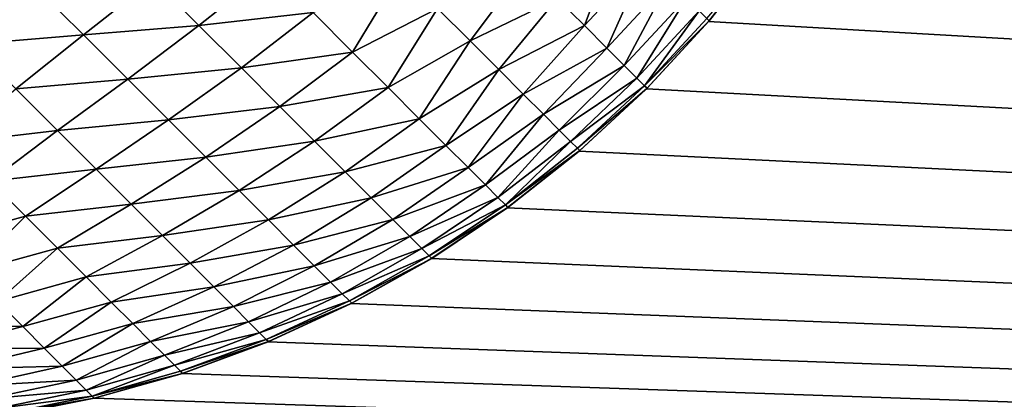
# Model space of a CAD drawing. Extents: x -226 to 226, y -900 to 900.
# Tile 142 of 256: x 41.59 to 43.532, y -878.938 to -878.19. Entities that reach past the tile are written whole.
import ezdxf

# ---------------------------------------------------------------- set-up
doc = ezdxf.new("R2010")
doc.units = 0
doc.header["$LTSCALE"] = 65.185185
for name, color, linetype in [('297', 7, 'CONTINUOUS'), ('3', 7, 'CONTINUOUS'), ('312', 7, 'CONTINUOUS'), ('98', 7, 'CONTINUOUS')]:
    doc.layers.add(name, color=color, linetype=linetype)

msp = doc.modelspace()

# ---------------------------------------------------------------- linework, layer by layer
at = {"layer": '297', "color": 7, "linetype": 'CONTINUOUS'}
for points in [[(43.0607, -878.0519), (42.9489, -878.1937), (43.0607, -878.0519, -22.7), (43.0607, -878.0519)], [(43.0607, -878.0519, -22.7), (42.9489, -878.1937), (42.9501, -878.1924, -22.7), (43.0607, -878.0519, -22.7)], [(42.9489, -878.1937), (42.8263, -878.3263), (42.8275, -878.3252, -22.7), (42.9489, -878.1937)], [(42.9501, -878.1924, -22.7), (42.9489, -878.1937), (42.8275, -878.3252, -22.7), (42.9501, -878.1924, -22.7)], [(42.8263, -878.3263), (42.6937, -878.4489), (42.6948, -878.448, -22.7), (42.8263, -878.3263)], [(42.8275, -878.3252, -22.7), (42.8263, -878.3263), (42.6948, -878.448, -22.7), (42.8275, -878.3252, -22.7)], [(42.6937, -878.4489), (42.5519, -878.5607), (42.5529, -878.56, -22.7), (42.6937, -878.4489)], [(42.6948, -878.448, -22.7), (42.6937, -878.4489), (42.5529, -878.56, -22.7), (42.6948, -878.448, -22.7)], [(42.5519, -878.5607), (42.4017, -878.6611), (42.4027, -878.6605, -22.7), (42.5519, -878.5607)], [(42.5529, -878.56, -22.7), (42.5519, -878.5607), (42.4027, -878.6605, -22.7), (42.5529, -878.56, -22.7)], [(42.4017, -878.6611), (42.2442, -878.7493), (42.245, -878.7489, -22.7), (42.4017, -878.6611)], [(42.4027, -878.6605, -22.7), (42.4017, -878.6611), (42.245, -878.7489, -22.7), (42.4027, -878.6605, -22.7)], [(42.2442, -878.7493), (42.0802, -878.8249), (42.0808, -878.8246, -22.7), (42.2442, -878.7493)], [(42.245, -878.7489, -22.7), (42.2442, -878.7493), (42.0808, -878.8246, -22.7), (42.245, -878.7489, -22.7)], [(42.0802, -878.8249), (41.9107, -878.8874), (41.9113, -878.8873, -22.7), (42.0802, -878.8249)], [(42.0808, -878.8246, -22.7), (42.0802, -878.8249), (41.9113, -878.8873, -22.7), (42.0808, -878.8246, -22.7)], [(41.9107, -878.8874), (41.7369, -878.9365), (41.7373, -878.9364, -22.7), (41.9107, -878.8874)], [(41.9113, -878.8873, -22.7), (41.9107, -878.8874), (41.7373, -878.9364, -22.7), (41.9113, -878.8873, -22.7)], [(41.7369, -878.9365), (41.5598, -878.9717), (41.56, -878.9717, -22.7), (41.7369, -878.9365)], [(41.7373, -878.9364, -22.7), (41.7369, -878.9365), (41.56, -878.9717, -22.7), (41.7373, -878.9364, -22.7)]]:
    msp.add_3dface(points, dxfattribs=at)
at = {"layer": '3', "color": 7, "linetype": 'CONTINUOUS'}
for points in [[(74.25, 880), (74.25, -880), (43.5, 876.7), (74.25, 880)], [(43.5, 876.7), (74.25, -880), (43.5, -876.7), (43.5, 876.7)], [(43.5, -876.7), (74.25, -880), (43.4929, -876.8805), (43.5, -876.7)], [(43.4929, -876.8805), (74.25, -880), (43.4717, -877.0598), (43.4929, -876.8805)], [(43.4717, -877.0598), (74.25, -880), (43.4365, -877.2369), (43.4717, -877.0598)], [(43.4365, -877.2369), (74.25, -880), (43.3874, -877.4107), (43.4365, -877.2369)], [(43.3874, -877.4107), (74.25, -880), (43.3249, -877.5802), (43.3874, -877.4107)], [(43.3249, -877.5802), (74.25, -880), (43.2493, -877.7442), (43.3249, -877.5802)], [(43.2493, -877.7442), (74.25, -880), (43.1611, -877.9017), (43.2493, -877.7442)], [(43.1611, -877.9017), (74.25, -880), (43.0607, -878.0519), (43.1611, -877.9017)], [(43.0607, -878.0519), (74.25, -880), (42.9489, -878.1937), (43.0607, -878.0519)], [(42.9489, -878.1937), (74.25, -880), (42.8263, -878.3263), (42.9489, -878.1937)], [(42.8263, -878.3263), (74.25, -880), (42.6937, -878.4489), (42.8263, -878.3263)], [(42.6937, -878.4489), (74.25, -880), (42.5519, -878.5607), (42.6937, -878.4489)], [(42.5519, -878.5607), (74.25, -880), (42.4017, -878.6611), (42.5519, -878.5607)], [(42.4017, -878.6611), (74.25, -880), (42.2442, -878.7493), (42.4017, -878.6611)], [(42.2442, -878.7493), (74.25, -880), (42.0802, -878.8249), (42.2442, -878.7493)], [(42.0802, -878.8249), (74.25, -880), (41.9107, -878.8874), (42.0802, -878.8249)], [(41.9107, -878.8874), (74.25, -880), (41.7369, -878.9365), (41.9107, -878.8874)], [(41.7369, -878.9365), (74.25, -880), (41.5598, -878.9717), (41.7369, -878.9365)]]:
    msp.add_3dface(points, dxfattribs=at)
at = {"layer": '312', "color": 7, "linetype": 'CONTINUOUS'}
for points in [[(42.6504, -878.1481, -23.7437), (42.7737, -878.0159, -23.7402), (42.7038, -878.2015, -23.5798), (42.6504, -878.1481, -23.7437)], [(42.7737, -878.0159, -23.7402), (42.8269, -878.0691, -23.5768), (42.7038, -878.2015, -23.5798), (42.7737, -878.0159, -23.7402)], [(43.0607, -878.0519, -22.7), (42.9501, -878.1924, -22.7), (42.9451, -878.1874, -22.8798), (43.0607, -878.0519, -22.7)], [(42.7038, -878.2015, -23.5798), (42.8269, -878.0691, -23.5768), (42.748, -878.2457, -23.4104), (42.7038, -878.2015, -23.5798)], [(42.8269, -878.0691, -23.5768), (42.8709, -878.1131, -23.408), (42.748, -878.2457, -23.4104), (42.8269, -878.0691, -23.5768)], [(41.8533, -878.1112, -24.3946), (42.0834, -878.0904, -24.3051), (41.9437, -878.2016, -24.2755), (41.8533, -878.1112, -24.3946)], [(42.0834, -878.0904, -24.3051), (42.1688, -878.1759, -24.1742), (41.9437, -878.2016, -24.2755), (42.0834, -878.0904, -24.3051)], [(42.1688, -878.1759, -24.1742), (42.3427, -878.0958, -24.1269), (42.2468, -878.2538, -24.0342), (42.1688, -878.1759, -24.1742)], [(42.3427, -878.0958, -24.1269), (42.4143, -878.1675, -23.9891), (42.2468, -878.2538, -24.0342), (42.3427, -878.0958, -24.1269)], [(42.4143, -878.1675, -23.9891), (42.588, -878.0857, -23.9013), (42.4786, -878.2317, -23.8441), (42.4143, -878.1675, -23.9891)], [(42.588, -878.0857, -23.9013), (42.6504, -878.1481, -23.7437), (42.4786, -878.2317, -23.8441), (42.588, -878.0857, -23.9013)], [(41.6228, -878.1268, -24.4537), (41.8533, -878.1112, -24.3946), (41.7161, -878.22, -24.3472), (41.6228, -878.1268, -24.4537)], [(41.8533, -878.1112, -24.3946), (41.9437, -878.2016, -24.2755), (41.7161, -878.22, -24.3472), (41.8533, -878.1112, -24.3946)], [(42.748, -878.2457, -23.4104), (42.8709, -878.1131, -23.408), (42.7826, -878.2803, -23.2367), (42.748, -878.2457, -23.4104)], [(42.8709, -878.1131, -23.408), (42.9054, -878.1476, -23.2348), (42.7826, -878.2803, -23.2367), (42.8709, -878.1131, -23.408)], [(41.4012, -878.145, -24.4781), (41.6228, -878.1268, -24.4537), (41.4946, -878.2384, -24.3842), (41.4012, -878.145, -24.4781)], [(41.6228, -878.1268, -24.4537), (41.7161, -878.22, -24.3472), (41.4946, -878.2384, -24.3842), (41.6228, -878.1268, -24.4537)], [(42.4786, -878.2317, -23.8441), (42.6504, -878.1481, -23.7437), (42.535, -878.2881, -23.6928), (42.4786, -878.2317, -23.8441)], [(42.6504, -878.1481, -23.7437), (42.7038, -878.2015, -23.5798), (42.535, -878.2881, -23.6928), (42.6504, -878.1481, -23.7437)], [(42.7826, -878.2803, -23.2367), (42.9054, -878.1476, -23.2348), (42.8075, -878.3052, -23.0596), (42.7826, -878.2803, -23.2367)], [(42.9054, -878.1476, -23.2348), (42.9302, -878.1724, -23.0584), (42.8075, -878.3052, -23.0596), (42.9054, -878.1476, -23.2348)], [(41.9437, -878.2016, -24.2755), (42.1688, -878.1759, -24.1742), (42.0273, -878.2851, -24.1467), (41.9437, -878.2016, -24.2755)], [(42.1688, -878.1759, -24.1742), (42.2468, -878.2538, -24.0342), (42.0273, -878.2851, -24.1467), (42.1688, -878.1759, -24.1742)], [(42.2468, -878.2538, -24.0342), (42.4143, -878.1675, -23.9891), (42.3167, -878.3238, -23.8859), (42.2468, -878.2538, -24.0342)], [(42.4143, -878.1675, -23.9891), (42.4786, -878.2317, -23.8441), (42.3167, -878.3238, -23.8859), (42.4143, -878.1675, -23.9891)], [(42.8075, -878.3052, -23.0596), (42.9302, -878.1724, -23.0584), (42.8225, -878.3202, -22.8804), (42.8075, -878.3052, -23.0596)], [(42.9302, -878.1724, -23.0584), (42.9451, -878.1874, -22.8798), (42.8225, -878.3202, -22.8804), (42.9302, -878.1724, -23.0584)], [(42.9451, -878.1874, -22.8798), (42.9501, -878.1924, -22.7), (42.8225, -878.3202, -22.8804), (42.9451, -878.1874, -22.8798)], [(42.9501, -878.1924, -22.7), (42.8275, -878.3252, -22.7), (42.8225, -878.3202, -22.8804), (42.9501, -878.1924, -22.7)], [(41.7161, -878.22, -24.3472), (41.9437, -878.2016, -24.2755), (41.8032, -878.3071, -24.2308), (41.7161, -878.22, -24.3472)], [(41.9437, -878.2016, -24.2755), (42.0273, -878.2851, -24.1467), (41.8032, -878.3071, -24.2308), (41.9437, -878.2016, -24.2755)], [(42.535, -878.2881, -23.6928), (42.7038, -878.2015, -23.5798), (42.5833, -878.3364, -23.5359), (42.535, -878.2881, -23.6928)], [(42.7038, -878.2015, -23.5798), (42.748, -878.2457, -23.4104), (42.5833, -878.3364, -23.5359), (42.7038, -878.2015, -23.5798)], [(41.4946, -878.2384, -24.3842), (41.7161, -878.22, -24.3472), (41.5826, -878.3264, -24.2806), (41.4946, -878.2384, -24.3842)], [(41.7161, -878.22, -24.3472), (41.8032, -878.3071, -24.2308), (41.5826, -878.3264, -24.2806), (41.7161, -878.22, -24.3472)], [(42.3167, -878.3238, -23.8859), (42.4786, -878.2317, -23.8441), (42.3782, -878.3853, -23.7304), (42.3167, -878.3238, -23.8859)], [(42.4786, -878.2317, -23.8441), (42.535, -878.2881, -23.6928), (42.3782, -878.3853, -23.7304), (42.4786, -878.2317, -23.8441)], [(42.0273, -878.2851, -24.1467), (42.2468, -878.2538, -24.0342), (42.1035, -878.3613, -24.0091), (42.0273, -878.2851, -24.1467)], [(42.2468, -878.2538, -24.0342), (42.3167, -878.3238, -23.8859), (42.1035, -878.3613, -24.0091), (42.2468, -878.2538, -24.0342)], [(42.5833, -878.3364, -23.5359), (42.748, -878.2457, -23.4104), (42.6231, -878.3763, -23.3744), (42.5833, -878.3364, -23.5359)], [(42.748, -878.2457, -23.4104), (42.7826, -878.2803, -23.2367), (42.6231, -878.3763, -23.3744), (42.748, -878.2457, -23.4104)], [(41.8032, -878.3071, -24.2308), (42.0273, -878.2851, -24.1467), (41.8837, -878.3876, -24.1052), (41.8032, -878.3071, -24.2308)], [(42.0273, -878.2851, -24.1467), (42.1035, -878.3613, -24.0091), (41.8837, -878.3876, -24.1052), (42.0273, -878.2851, -24.1467)], [(42.3782, -878.3853, -23.7304), (42.535, -878.2881, -23.6928), (42.4309, -878.438, -23.5685), (42.3782, -878.3853, -23.7304)], [(42.535, -878.2881, -23.6928), (42.5833, -878.3364, -23.5359), (42.4309, -878.438, -23.5685), (42.535, -878.2881, -23.6928)], [(42.6231, -878.3763, -23.3744), (42.7826, -878.2803, -23.2367), (42.6544, -878.4075, -23.2091), (42.6231, -878.3763, -23.3744)], [(42.7826, -878.2803, -23.2367), (42.8075, -878.3052, -23.0596), (42.6544, -878.4075, -23.2091), (42.7826, -878.2803, -23.2367)], [(41.5826, -878.3264, -24.2806), (41.8032, -878.3071, -24.2308), (41.6648, -878.4086, -24.1678), (41.5826, -878.3264, -24.2806)], [(41.8032, -878.3071, -24.2308), (41.8837, -878.3876, -24.1052), (41.6648, -878.4086, -24.1678), (41.8032, -878.3071, -24.2308)], [(42.6544, -878.4075, -23.2091), (42.8075, -878.3052, -23.0596), (42.6768, -878.43, -23.041), (42.6544, -878.4075, -23.2091)], [(42.8075, -878.3052, -23.0596), (42.8225, -878.3202, -22.8804), (42.6768, -878.43, -23.041), (42.8075, -878.3052, -23.0596)], [(41.5826, -878.3264, -24.2806), (41.6648, -878.4086, -24.1678), (41.4569, -878.4329, -24.1903), (41.5826, -878.3264, -24.2806)], [(42.1035, -878.3613, -24.0091), (42.3167, -878.3238, -23.8859), (42.1718, -878.4297, -23.8635), (42.1035, -878.3613, -24.0091)], [(42.3167, -878.3238, -23.8859), (42.3782, -878.3853, -23.7304), (42.1718, -878.4297, -23.8635), (42.3167, -878.3238, -23.8859)], [(42.6768, -878.43, -23.041), (42.8225, -878.3202, -22.8804), (42.6903, -878.4435, -22.871), (42.6768, -878.43, -23.041)], [(42.8225, -878.3202, -22.8804), (42.8275, -878.3252, -22.7), (42.6903, -878.4435, -22.871), (42.8225, -878.3202, -22.8804)], [(42.8275, -878.3252, -22.7), (42.6948, -878.448, -22.7), (42.6903, -878.4435, -22.871), (42.8275, -878.3252, -22.7)], [(42.4309, -878.438, -23.5685), (42.5833, -878.3364, -23.5359), (42.4745, -878.4815, -23.4013), (42.4309, -878.438, -23.5685)], [(42.5833, -878.3364, -23.5359), (42.6231, -878.3763, -23.3744), (42.4745, -878.4815, -23.4013), (42.5833, -878.3364, -23.5359)], [(41.8837, -878.3876, -24.1052), (42.1035, -878.3613, -24.0091), (41.9571, -878.461, -23.9712), (41.8837, -878.3876, -24.1052)], [(42.1035, -878.3613, -24.0091), (42.1718, -878.4297, -23.8635), (41.9571, -878.461, -23.9712), (42.1035, -878.3613, -24.0091)], [(41.6648, -878.4086, -24.1678), (41.8837, -878.3876, -24.1052), (41.7407, -878.4845, -24.0465), (41.6648, -878.4086, -24.1678)], [(41.8837, -878.3876, -24.1052), (41.9571, -878.461, -23.9712), (41.7407, -878.4845, -24.0465), (41.8837, -878.3876, -24.1052)], [(42.1718, -878.4297, -23.8635), (42.3782, -878.3853, -23.7304), (42.2319, -878.4898, -23.7108), (42.1718, -878.4297, -23.8635)], [(42.3782, -878.3853, -23.7304), (42.4309, -878.438, -23.5685), (42.2319, -878.4898, -23.7108), (42.3782, -878.3853, -23.7304)], [(42.4745, -878.4815, -23.4013), (42.6231, -878.3763, -23.3744), (42.5086, -878.5157, -23.2298), (42.4745, -878.4815, -23.4013)], [(42.6231, -878.3763, -23.3744), (42.6544, -878.4075, -23.2091), (42.5086, -878.5157, -23.2298), (42.6231, -878.3763, -23.3744)], [(41.4569, -878.4329, -24.1903), (41.6648, -878.4086, -24.1678), (41.5321, -878.5081, -24.0822), (41.4569, -878.4329, -24.1903)], [(41.6648, -878.4086, -24.1678), (41.7407, -878.4845, -24.0465), (41.5321, -878.5081, -24.0822), (41.6648, -878.4086, -24.1678)], [(42.5086, -878.5157, -23.2298), (42.6544, -878.4075, -23.2091), (42.5332, -878.5403, -23.055), (42.5086, -878.5157, -23.2298)], [(42.6544, -878.4075, -23.2091), (42.6768, -878.43, -23.041), (42.5332, -878.5403, -23.055), (42.6544, -878.4075, -23.2091)], [(41.9571, -878.461, -23.9712), (42.1718, -878.4297, -23.8635), (42.0229, -878.5268, -23.8295), (41.9571, -878.461, -23.9712)], [(42.1718, -878.4297, -23.8635), (42.2319, -878.4898, -23.7108), (42.0229, -878.5268, -23.8295), (42.1718, -878.4297, -23.8635)], [(42.5332, -878.5403, -23.055), (42.6768, -878.43, -23.041), (42.548, -878.5551, -22.8781), (42.5332, -878.5403, -23.055)], [(42.6768, -878.43, -23.041), (42.6903, -878.4435, -22.871), (42.548, -878.5551, -22.8781), (42.6768, -878.43, -23.041)], [(42.2319, -878.4898, -23.7108), (42.4309, -878.438, -23.5685), (42.2834, -878.5413, -23.552), (42.2319, -878.4898, -23.7108)], [(42.4309, -878.438, -23.5685), (42.4745, -878.4815, -23.4013), (42.2834, -878.5413, -23.552), (42.4309, -878.438, -23.5685)], [(42.6903, -878.4435, -22.871), (42.6948, -878.448, -22.7), (42.548, -878.5551, -22.8781), (42.6903, -878.4435, -22.871)], [(42.6948, -878.448, -22.7), (42.5529, -878.56, -22.7), (42.548, -878.5551, -22.8781), (42.6948, -878.448, -22.7)], [(41.7407, -878.4845, -24.0465), (41.9571, -878.461, -23.9712), (41.8099, -878.5537, -23.9174), (41.7407, -878.4845, -24.0465)], [(41.9571, -878.461, -23.9712), (42.0229, -878.5268, -23.8295), (41.8099, -878.5537, -23.9174), (41.9571, -878.461, -23.9712)], [(41.5321, -878.5081, -24.0822), (41.7407, -878.4845, -24.0465), (41.6014, -878.5775, -23.9665), (41.5321, -878.5081, -24.0822)], [(41.7407, -878.4845, -24.0465), (41.8099, -878.5537, -23.9174), (41.6014, -878.5775, -23.9665), (41.7407, -878.4845, -24.0465)], [(42.0229, -878.5268, -23.8295), (42.2319, -878.4898, -23.7108), (42.0807, -878.5846, -23.681), (42.0229, -878.5268, -23.8295)], [(42.2319, -878.4898, -23.7108), (42.2834, -878.5413, -23.552), (42.0807, -878.5846, -23.681), (42.2319, -878.4898, -23.7108)], [(42.2834, -878.5413, -23.552), (42.4745, -878.4815, -23.4013), (42.326, -878.5838, -23.3879), (42.2834, -878.5413, -23.552)], [(42.4745, -878.4815, -23.4013), (42.5086, -878.5157, -23.2298), (42.326, -878.5838, -23.3879), (42.4745, -878.4815, -23.4013)], [(41.5321, -878.5081, -24.0822), (41.6014, -878.5775, -23.9665), (41.4263, -878.6254, -23.9375), (41.5321, -878.5081, -24.0822)], [(41.8099, -878.5537, -23.9174), (42.0229, -878.5268, -23.8295), (41.8719, -878.6157, -23.7811), (41.8099, -878.5537, -23.9174)], [(42.0229, -878.5268, -23.8295), (42.0807, -878.5846, -23.681), (41.8719, -878.6157, -23.7811), (42.0229, -878.5268, -23.8295)], [(42.326, -878.5838, -23.3879), (42.5086, -878.5157, -23.2298), (42.3594, -878.6172, -23.2196), (42.326, -878.5838, -23.3879)], [(42.5086, -878.5157, -23.2298), (42.5332, -878.5403, -23.055), (42.3594, -878.6172, -23.2196), (42.5086, -878.5157, -23.2298)], [(42.0807, -878.5846, -23.681), (42.2834, -878.5413, -23.552), (42.1303, -878.6342, -23.5267), (42.0807, -878.5846, -23.681)], [(42.2834, -878.5413, -23.552), (42.326, -878.5838, -23.3879), (42.1303, -878.6342, -23.5267), (42.2834, -878.5413, -23.552)], [(42.3594, -878.6172, -23.2196), (42.5332, -878.5403, -23.055), (42.3834, -878.6412, -23.0482), (42.3594, -878.6172, -23.2196)], [(42.5332, -878.5403, -23.055), (42.548, -878.5551, -22.8781), (42.3834, -878.6412, -23.0482), (42.5332, -878.5403, -23.055)], [(41.6014, -878.5775, -23.9665), (41.8099, -878.5537, -23.9174), (41.6645, -878.6406, -23.8439), (41.6014, -878.5775, -23.9665)], [(41.8099, -878.5537, -23.9174), (41.8719, -878.6157, -23.7811), (41.6645, -878.6406, -23.8439), (41.8099, -878.5537, -23.9174)], [(42.3834, -878.6412, -23.0482), (42.548, -878.5551, -22.8781), (42.3978, -878.6557, -22.8746), (42.3834, -878.6412, -23.0482)], [(42.548, -878.5551, -22.8781), (42.5529, -878.56, -22.7), (42.3978, -878.6557, -22.8746), (42.548, -878.5551, -22.8781)], [(42.5529, -878.56, -22.7), (42.4027, -878.6605, -22.7), (42.3978, -878.6557, -22.8746), (42.5529, -878.56, -22.7)], [(41.4263, -878.6254, -23.9375), (41.6014, -878.5775, -23.9665), (41.4896, -878.6887, -23.8186), (41.4263, -878.6254, -23.9375)], [(41.6014, -878.5775, -23.9665), (41.6645, -878.6406, -23.8439), (41.4896, -878.6887, -23.8186), (41.6014, -878.5775, -23.9665)], [(41.8719, -878.6157, -23.7811), (42.0807, -878.5846, -23.681), (41.9263, -878.6701, -23.6386), (41.8719, -878.6157, -23.7811)], [(42.0807, -878.5846, -23.681), (42.1303, -878.6342, -23.5267), (41.9263, -878.6701, -23.6386), (42.0807, -878.5846, -23.681)], [(42.1303, -878.6342, -23.5267), (42.326, -878.5838, -23.3879), (42.1712, -878.6752, -23.3674), (42.1303, -878.6342, -23.5267)], [(42.326, -878.5838, -23.3879), (42.3594, -878.6172, -23.2196), (42.1712, -878.6752, -23.3674), (42.326, -878.5838, -23.3879)], [(41.6645, -878.6406, -23.8439), (41.8719, -878.6157, -23.7811), (41.7211, -878.6971, -23.715), (41.6645, -878.6406, -23.8439)], [(41.8719, -878.6157, -23.7811), (41.9263, -878.6701, -23.6386), (41.7211, -878.6971, -23.715), (41.8719, -878.6157, -23.7811)], [(42.1712, -878.6752, -23.3674), (42.3594, -878.6172, -23.2196), (42.2034, -878.7073, -23.2041), (42.1712, -878.6752, -23.3674)], [(42.3594, -878.6172, -23.2196), (42.3834, -878.6412, -23.0482), (42.2034, -878.7073, -23.2041), (42.3594, -878.6172, -23.2196)], [(41.4896, -878.6887, -23.8186), (41.6645, -878.6406, -23.8439), (41.5463, -878.7453, -23.6933), (41.4896, -878.6887, -23.8186)], [(41.6645, -878.6406, -23.8439), (41.7211, -878.6971, -23.715), (41.5463, -878.7453, -23.6933), (41.6645, -878.6406, -23.8439)], [(41.9263, -878.6701, -23.6386), (42.1303, -878.6342, -23.5267), (41.973, -878.7168, -23.4907), (41.9263, -878.6701, -23.6386)], [(42.1303, -878.6342, -23.5267), (42.1712, -878.6752, -23.3674), (41.973, -878.7168, -23.4907), (42.1303, -878.6342, -23.5267)], [(42.2034, -878.7073, -23.2041), (42.3834, -878.6412, -23.0482), (42.2264, -878.7304, -23.0377), (42.2034, -878.7073, -23.2041)], [(42.3834, -878.6412, -23.0482), (42.3978, -878.6557, -22.8746), (42.2264, -878.7304, -23.0377), (42.3834, -878.6412, -23.0482)], [(42.2264, -878.7304, -23.0377), (42.3978, -878.6557, -22.8746), (42.2403, -878.7443, -22.8694), (42.2264, -878.7304, -23.0377)], [(42.3978, -878.6557, -22.8746), (42.4027, -878.6605, -22.7), (42.2403, -878.7443, -22.8694), (42.3978, -878.6557, -22.8746)], [(42.4027, -878.6605, -22.7), (42.245, -878.7489, -22.7), (42.2403, -878.7443, -22.8694), (42.4027, -878.6605, -22.7)], [(41.7211, -878.6971, -23.715), (41.9263, -878.6701, -23.6386), (41.7707, -878.7467, -23.5805), (41.7211, -878.6971, -23.715)], [(41.9263, -878.6701, -23.6386), (41.973, -878.7168, -23.4907), (41.7707, -878.7467, -23.5805), (41.9263, -878.6701, -23.6386)], [(41.973, -878.7168, -23.4907), (42.1712, -878.6752, -23.3674), (42.0115, -878.7553, -23.3381), (41.973, -878.7168, -23.4907)], [(42.1712, -878.6752, -23.3674), (42.2034, -878.7073, -23.2041), (42.0115, -878.7553, -23.3381), (42.1712, -878.6752, -23.3674)], [(41.5463, -878.7453, -23.6933), (41.7211, -878.6971, -23.715), (41.596, -878.7951, -23.5623), (41.5463, -878.7453, -23.6933)], [(41.7211, -878.6971, -23.715), (41.7707, -878.7467, -23.5805), (41.596, -878.7951, -23.5623), (41.7211, -878.6971, -23.715)], [(41.7707, -878.7467, -23.5805), (41.973, -878.7168, -23.4907), (41.8131, -878.7892, -23.4413), (41.7707, -878.7467, -23.5805)], [(41.973, -878.7168, -23.4907), (42.0115, -878.7553, -23.3381), (41.8131, -878.7892, -23.4413), (41.973, -878.7168, -23.4907)], [(42.0115, -878.7553, -23.3381), (42.2034, -878.7073, -23.2041), (42.0417, -878.7855, -23.1819), (42.0115, -878.7553, -23.3381)], [(42.2034, -878.7073, -23.2041), (42.2264, -878.7304, -23.0377), (42.0417, -878.7855, -23.1819), (42.2034, -878.7073, -23.2041)], [(42.0417, -878.7855, -23.1819), (42.2264, -878.7304, -23.0377), (42.0634, -878.8072, -23.0228), (42.0417, -878.7855, -23.1819)], [(42.2264, -878.7304, -23.0377), (42.2403, -878.7443, -22.8694), (42.0634, -878.8072, -23.0228), (42.2264, -878.7304, -23.0377)], [(41.5463, -878.7453, -23.6933), (41.596, -878.7951, -23.5623), (41.3792, -878.7909, -23.6413), (41.5463, -878.7453, -23.6933)], [(41.596, -878.7951, -23.5623), (41.7707, -878.7467, -23.5805), (41.6387, -878.8378, -23.4263), (41.596, -878.7951, -23.5623)], [(41.7707, -878.7467, -23.5805), (41.8131, -878.7892, -23.4413), (41.6387, -878.8378, -23.4263), (41.7707, -878.7467, -23.5805)], [(41.8131, -878.7892, -23.4413), (42.0115, -878.7553, -23.3381), (41.8482, -878.8242, -23.2979), (41.8131, -878.7892, -23.4413)], [(42.0115, -878.7553, -23.3381), (42.0417, -878.7855, -23.1819), (41.8482, -878.8242, -23.2979), (42.0115, -878.7553, -23.3381)], [(42.0634, -878.8072, -23.0228), (42.2403, -878.7443, -22.8694), (42.0765, -878.8203, -22.8619), (42.0634, -878.8072, -23.0228)], [(42.2403, -878.7443, -22.8694), (42.245, -878.7489, -22.7), (42.0765, -878.8203, -22.8619), (42.2403, -878.7443, -22.8694)], [(42.245, -878.7489, -22.7), (42.0808, -878.8246, -22.7), (42.0765, -878.8203, -22.8619), (42.245, -878.7489, -22.7)], [(41.3792, -878.7909, -23.6413), (41.596, -878.7951, -23.5623), (41.4263, -878.838, -23.5171), (41.3792, -878.7909, -23.6413)], [(41.596, -878.7951, -23.5623), (41.6387, -878.8378, -23.4263), (41.4263, -878.838, -23.5171), (41.596, -878.7951, -23.5623)], [(41.6387, -878.8378, -23.4263), (41.8131, -878.7892, -23.4413), (41.6739, -878.873, -23.2861), (41.6387, -878.8378, -23.4263)], [(41.8131, -878.7892, -23.4413), (41.8482, -878.8242, -23.2979), (41.6739, -878.873, -23.2861), (41.8131, -878.7892, -23.4413)], [(41.8482, -878.8242, -23.2979), (42.0417, -878.7855, -23.1819), (41.8757, -878.8517, -23.1513), (41.8482, -878.8242, -23.2979)], [(42.0417, -878.7855, -23.1819), (42.0634, -878.8072, -23.0228), (41.8757, -878.8517, -23.1513), (42.0417, -878.7855, -23.1819)], [(41.8757, -878.8517, -23.1513), (42.0634, -878.8072, -23.0228), (41.8954, -878.8714, -23.0023), (41.8757, -878.8517, -23.1513)], [(42.0634, -878.8072, -23.0228), (42.0765, -878.8203, -22.8619), (41.8954, -878.8714, -23.0023), (42.0634, -878.8072, -23.0228)], [(41.4263, -878.838, -23.5171), (41.6387, -878.8378, -23.4263), (41.4667, -878.8784, -23.3882), (41.4263, -878.838, -23.5171)], [(41.6387, -878.8378, -23.4263), (41.6739, -878.873, -23.2861), (41.4667, -878.8784, -23.3882), (41.6387, -878.8378, -23.4263)], [(41.6739, -878.873, -23.2861), (41.8482, -878.8242, -23.2979), (41.7015, -878.9006, -23.1426), (41.6739, -878.873, -23.2861)], [(41.8482, -878.8242, -23.2979), (41.8757, -878.8517, -23.1513), (41.7015, -878.9006, -23.1426), (41.8482, -878.8242, -23.2979)], [(41.8954, -878.8714, -23.0023), (42.0765, -878.8203, -22.8619), (41.9073, -878.8833, -22.8516), (41.8954, -878.8714, -23.0023)], [(42.0765, -878.8203, -22.8619), (42.0808, -878.8246, -22.7), (41.9073, -878.8833, -22.8516), (42.0765, -878.8203, -22.8619)], [(42.0808, -878.8246, -22.7), (41.9113, -878.8873, -22.7), (41.9073, -878.8833, -22.8516), (42.0808, -878.8246, -22.7)], [(41.7015, -878.9006, -23.1426), (41.8757, -878.8517, -23.1513), (41.7213, -878.9204, -22.9965), (41.7015, -878.9006, -23.1426)], [(41.8757, -878.8517, -23.1513), (41.8954, -878.8714, -23.0023), (41.7213, -878.9204, -22.9965), (41.8757, -878.8517, -23.1513)], [(41.4667, -878.8784, -23.3882), (41.6739, -878.873, -23.2861), (41.5, -878.9117, -23.2554), (41.4667, -878.8784, -23.3882)], [(41.6739, -878.873, -23.2861), (41.7015, -878.9006, -23.1426), (41.5, -878.9117, -23.2554), (41.6739, -878.873, -23.2861)], [(41.7213, -878.9204, -22.9965), (41.8954, -878.8714, -23.0023), (41.7333, -878.9324, -22.8487), (41.7213, -878.9204, -22.9965)], [(41.8954, -878.8714, -23.0023), (41.9073, -878.8833, -22.8516), (41.7333, -878.9324, -22.8487), (41.8954, -878.8714, -23.0023)], [(41.9073, -878.8833, -22.8516), (41.9113, -878.8873, -22.7), (41.7333, -878.9324, -22.8487), (41.9073, -878.8833, -22.8516)], [(41.9113, -878.8873, -22.7), (41.7373, -878.9364, -22.7), (41.7333, -878.9324, -22.8487), (41.9113, -878.8873, -22.7)], [(41.5, -878.9117, -23.2554), (41.7015, -878.9006, -23.1426), (41.5261, -878.9378, -23.1193), (41.5, -878.9117, -23.2554)], [(41.7015, -878.9006, -23.1426), (41.7213, -878.9204, -22.9965), (41.5261, -878.9378, -23.1193), (41.7015, -878.9006, -23.1426)], [(41.5261, -878.9378, -23.1193), (41.7213, -878.9204, -22.9965), (41.5449, -878.9566, -22.9809), (41.5261, -878.9378, -23.1193)], [(41.7213, -878.9204, -22.9965), (41.7333, -878.9324, -22.8487), (41.5449, -878.9566, -22.9809), (41.7213, -878.9204, -22.9965)], [(41.5449, -878.9566, -22.9809), (41.7333, -878.9324, -22.8487), (41.5562, -878.9679, -22.8409), (41.5449, -878.9566, -22.9809)], [(41.7333, -878.9324, -22.8487), (41.7373, -878.9364, -22.7), (41.5562, -878.9679, -22.8409), (41.7333, -878.9324, -22.8487)], [(41.7373, -878.9364, -22.7), (41.56, -878.9717, -22.7), (41.5562, -878.9679, -22.8409), (41.7373, -878.9364, -22.7)]]:
    msp.add_3dface(points, dxfattribs=at)
at = {"layer": '98', "color": 7, "linetype": 'CONTINUOUS'}
for points in [[(37.25, -900, 6.9), (56.25, -900, 6.9), (56.25, 900, 6.9), (37.25, -900, 6.9)], [(37.25, -900, 6.9), (56.25, 900, 6.9), (37.25, 900, 6.9), (37.25, -900, 6.9)]]:
    msp.add_3dface(points, dxfattribs=at)

doc.saveas('drawing.dxf')
